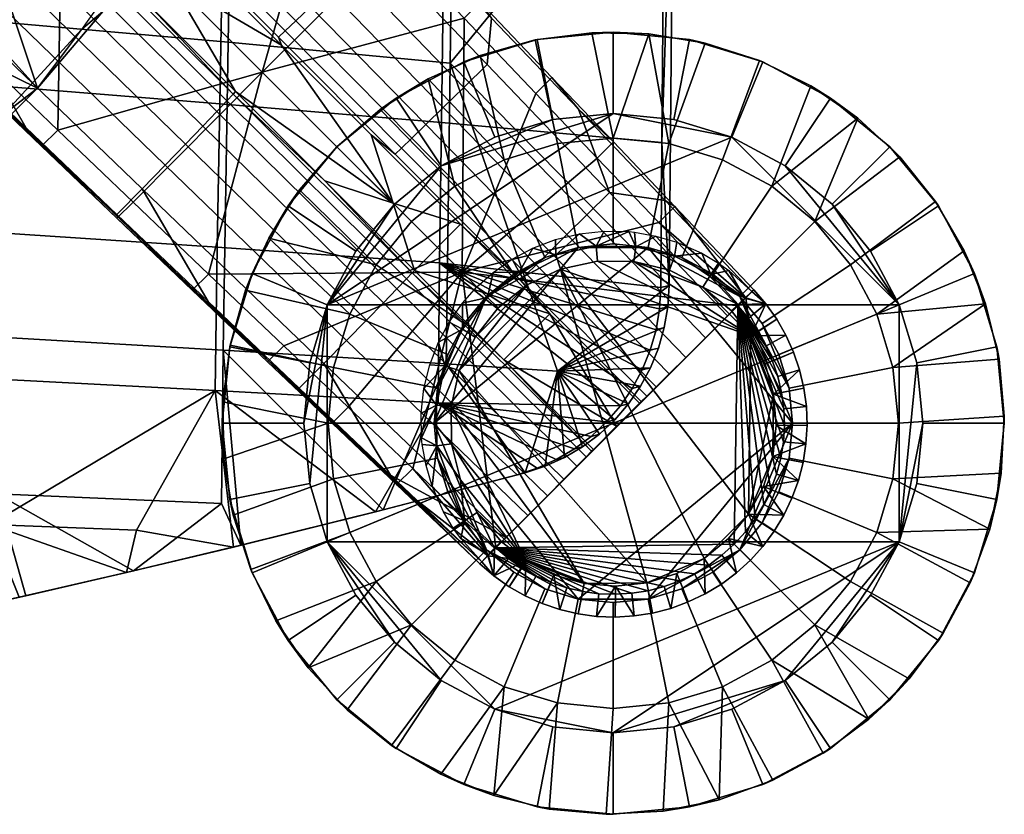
# Model space of a CAD drawing. Header units: millimetres. Extents: x -243 to 243, y -250 to 243.
# Tile 15 of 90: x 183 to 243, y -243 to -194. Entities that reach past the tile are written whole.
import ezdxf

# ---------------------------------------------------------------- set-up
doc = ezdxf.new("R2010")
doc.units = ezdxf.units.MM
doc.header["$MEASUREMENT"] = 0
for name, color, linetype in [('kryt', 7, 'Continuous'), ('nozky', 250, 'Continuous'), ('podnoz', 251, 'Continuous'), ('ram', 7, 'Continuous')]:
    doc.layers.add(name, color=color, linetype=linetype)

msp = doc.modelspace()

# ---------------------------------------------------------------- meshes
at = {"layer": 'kryt'}
mesh = msp.add_polyface(dxfattribs=at)
corners = [(141.391, -192.463, 441.089), (160.226, -198.651, 446.822), (150.018, -204.235, 445.734), (160.034, -165, 439.362), (150, -165, 436.677), (158.201, -163.105, 438.449), (148.312, -152.911, 433.727), (168.05, -165, 441.814), (175.981, -165, 444.536), (164.364, -154.734, 438.636), (179.084, -154.109, 443.754), (191.522, -165, 450.826), (183.812, -165, 447.536), (169.474, -191.575, 447.813), (163.688, -185, 444.665), (171.533, -185, 447.032), (156.866, -185, 442.816), (183.859, -198.635, 454.094), (151.098, -187.301, 441.928), (147.372, -184.649, 440.464), (149.221, -184.97, 440.954), (145.627, -183.993, 439.93), (150, -185, 441.14), (169.83, -210.622, 452.245), (164.585, -213.846, 451.564), (179.501, -202.999, 453.52), (174.813, -207.001, 452.9), (193.061, -152.015, 449.567), (202.588, -165, 456.193), (197.095, -165, 453.428), (203.699, -160.935, 456.239), (193.967, -185, 455.368), (187.865, -193.938, 454.614), (186.681, -185, 452.387), (179.303, -185, 449.643), (159.115, -216.668, 450.868), (153.457, -219.092, 450.166), (139.123, -208.314, 444.617), (202.471, -165, 461.778), (202.588, -165, 456.193), (203.699, -160.935, 456.239), (204.006, -159.295, 461.645), (141.715, -222.767, 448.773), (147.646, -221.121, 449.465), (147.559, -220.503, 458.536), (153.457, -219.092, 450.166), (179.501, -202.999, 453.52), (176.553, -205.013, 461.249), (174.813, -207.001, 452.9), (186.557, -195.037, 461.743), (183.859, -198.635, 454.094), (187.865, -193.938, 454.614), (181.781, -200.254, 461.549), (164.585, -213.846, 451.564), (164.946, -213.025, 460.289), (159.115, -216.668, 450.868), (169.83, -210.622, 452.245), (170.924, -209.277, 460.823), (156.451, -217.236, 459.447), (193.967, -185, 455.368), (193.689, -185, 461.916)]
mesh.append_faces([[corners[k] for k in face] for face in [(0, 1, 2, 2), (3, 4, 5, 5), (4, 6, 5, 5), (5, 7, 3, 3), (8, 7, 9, 9), (10, 11, 12, 12), (13, 14, 15, 15), (16, 14, 13, 13), (15, 17, 13, 13), (13, 1, 16, 16), (18, 19, 20, 20), (18, 21, 19, 19), (16, 1, 18, 18), (18, 20, 22, 22), (18, 1, 0, 0), (1, 23, 24, 2), (18, 0, 21, 21), (22, 16, 18, 18), (13, 25, 26, 1), (27, 28, 29, 29), (11, 27, 29, 29), (28, 27, 30, 30), (31, 32, 33, 33), (33, 32, 34, 34), (17, 34, 32, 32), (34, 17, 15, 15), (25, 13, 17, 17), (26, 23, 1, 1), (35, 2, 24, 24), (36, 2, 35, 35), (2, 36, 37, 37), (38, 39, 40, 40), (41, 38, 40, 40), (42, 43, 44, 44), (45, 44, 43, 43), (46, 47, 48, 48), (49, 50, 51, 51), (50, 52, 46, 46), (53, 54, 55, 55), (54, 53, 56, 56), (48, 57, 56, 56), (58, 45, 55, 55), (59, 60, 51, 51), (47, 46, 52, 52), (52, 50, 49, 49), (48, 47, 57, 57), (45, 58, 44, 44), (54, 58, 55, 55), (54, 56, 57, 57), (49, 51, 60, 60)]])
at = {"layer": 'nozky'}
mesh = msp.add_polyface(dxfattribs=at)
corners = [(215.496, 200.568), (214.521, 195.664, 4.5), (210.02, 197.03, 4.5), (211.932, 201.649), (205.869, 199.248, 4.5), (208.648, 203.405), (222.91, 200.568), (223.885, 195.664, 4.5), (219.203, 195.203, 4.5), (219.203, 200.203), (229.758, 203.405), (232.537, 199.248, 4.5), (228.387, 197.03, 4.5), (226.475, 201.649), (200.568, -222.91), (200.203, -219.203), (201.648, -211.932), (200.568, -215.496), (203.406, -208.647), (205.768, -205.768), (208.648, -203.405), (226.475, -201.649), (236.758, -211.932), (235, -208.647), (232.639, -205.768), (215.496, -200.568), (219.203, -200.203), (211.932, -201.649), (222.91, -200.568), (229.758, -203.405), (203.406, -208.647), (199.248, -205.869, 4.5), (202.232, -202.233, 4.5), (205.768, -205.768), (200.568, -215.496), (195.664, -214.521, 4.5), (197.029, -210.019, 4.5), (201.648, -211.932), (200.203, -219.203), (195.203, -219.203, 4.5), (236.758, -211.932), (241.375, -210.019, 4.5), (242.742, -214.521, 4.5), (237.838, -215.496), (232.639, -205.768), (236.174, -202.233, 4.5), (239.158, -205.869, 4.5), (235, -208.647), (243.203, -219.203, 4.5), (238.203, -219.203), (226.475, -201.649), (228.387, -197.03, 4.5), (232.537, -199.248, 4.5), (229.758, -203.405), (219.203, -200.203), (219.203, -195.203, 4.5), (223.885, -195.664, 4.5), (222.91, -200.568), (211.932, -201.649), (210.02, -197.03, 4.5), (214.521, -195.664, 4.5), (215.496, -200.568), (205.768, -205.768), (202.232, -202.233, 4.5), (205.869, -199.248, 4.5), (208.648, -203.405)]
mesh.append_faces([[corners[k] for k in face] for face in [(0, 1, 2, 3), (3, 2, 4, 5), (6, 7, 8, 9), (10, 11, 12, 13), (13, 12, 7, 6), (9, 8, 1, 0), (14, 15, 16, 16), (16, 15, 17, 17), (16, 18, 19, 19), (16, 19, 20, 20), (21, 22, 16, 16), (23, 22, 24, 24), (20, 25, 26, 26), (25, 20, 27, 27), (20, 26, 16, 16), (26, 21, 16, 16), (21, 26, 28, 28), (22, 21, 29, 29), (29, 24, 22, 22), (30, 31, 32, 33), (34, 35, 36, 37), (37, 36, 31, 30), (38, 39, 35, 34), (40, 41, 42, 43), (44, 45, 46, 47), (47, 46, 41, 40), (43, 42, 48, 49), (50, 51, 52, 53), (54, 55, 56, 57), (57, 56, 51, 50), (58, 59, 60, 61), (62, 63, 64, 65), (65, 64, 59, 58), (61, 60, 55, 54), (53, 52, 45, 44)]])
mesh = msp.add_polyface(dxfattribs=at)
corners = [(-200.203, -219.203), (-195.203, -219.203, 4.5), (-195.664, -223.885, 4.5), (-200.568, -222.91), (-200.568, -215.496), (-195.664, -214.521, 4.5), (208.648, -235.001), (201.648, -226.474), (211.932, -236.757), (205.768, -232.638), (219.203, -238.203), (215.496, -237.838), (222.91, -237.838), (229.758, -235.001), (226.475, -236.757), (236.758, -226.474), (200.568, -222.91), (201.648, -211.932), (203.406, -229.759), (236.758, -211.932), (235, -229.759), (232.639, -232.638), (237.838, -222.91), (238.203, -219.203), (237.838, -215.496), (200.568, -222.91), (195.664, -223.885, 4.5), (195.203, -219.203, 4.5), (200.203, -219.203), (203.406, -229.759), (199.248, -232.537, 4.5), (197.029, -228.387, 4.5), (201.648, -226.474), (208.648, -235.001), (205.869, -239.158, 4.5), (202.232, -236.174, 4.5), (205.768, -232.638), (215.496, -237.838), (214.521, -242.742, 4.5), (210.02, -241.376, 4.5), (211.932, -236.757), (222.91, -237.838), (223.885, -242.742, 4.5), (219.203, -243.203, 4.5), (219.203, -238.203), (229.758, -235.001), (232.537, -239.158, 4.5), (228.387, -241.376, 4.5), (226.475, -236.757), (232.639, -232.638), (236.174, -236.174, 4.5), (236.758, -226.474), (241.375, -228.387, 4.5), (239.158, -232.537, 4.5), (235, -229.759), (238.203, -219.203), (243.203, -219.203, 4.5), (242.742, -223.885, 4.5), (237.838, -222.91)]
mesh.append_faces([[corners[k] for k in face] for face in [(0, 1, 2, 3), (4, 5, 1, 0), (6, 7, 8, 8), (9, 7, 6, 6), (10, 11, 8, 8), (12, 13, 14, 14), (13, 12, 10, 10), (7, 15, 8, 8), (10, 8, 15, 15), (7, 16, 17, 17), (7, 9, 18, 18), (17, 19, 7, 7), (10, 15, 13, 13), (15, 20, 21, 21), (7, 19, 15, 15), (22, 15, 23, 23), (15, 19, 24, 24), (24, 23, 15, 15), (21, 13, 15, 15), (25, 26, 27, 28), (29, 30, 31, 32), (32, 31, 26, 25), (33, 34, 35, 36), (37, 38, 39, 40), (40, 39, 34, 33), (41, 42, 43, 44), (45, 46, 47, 48), (48, 47, 42, 41), (44, 43, 38, 37), (36, 35, 30, 29), (49, 50, 46, 45), (51, 52, 53, 54), (55, 56, 57, 58), (58, 57, 52, 51), (54, 53, 50, 49)]])
at = {"layer": 'podnoz'}
mesh = msp.add_polyface(dxfattribs=at)
corners = [(202.232, -202.233, 8.5), (199.941, -204.884, 8.5), (204.652, -209.481, 10.5), (206.828, -206.829, 10.5), (214.414, -195.686, 8.5), (211.041, -196.634, 8.5), (212.506, -203.035, 10.5), (215.789, -202.039, 10.5), (204.885, -199.943, 8.5), (209.48, -204.652, 10.5), (207.842, -198.063, 8.5), (214.994, -209.04, 12.5), (217.057, -208.414, 12.5), (202.232, -202.233, 4.5), (199.248, -205.869, 4.5), (199.941, -204.884, 8.5), (202.232, -202.233, 8.5), (198.062, -207.841, 8.5), (214.521, -195.664, 4.5), (210.02, -197.03, 4.5), (211.041, -196.634, 8.5), (214.414, -195.686, 8.5), (205.869, -199.248, 4.5), (207.842, -198.063, 8.5), (204.885, -199.943, 8.5), (201.715, -192.586, 35.274), (200.609, -193.653, 32.585), (193.25, -186.157, 33.523), (194.383, -185.073, 36.3), (203.012, -191.328, 37.755), (195.711, -183.795, 38.866), (204.469, -189.912, 39.982), (197.199, -182.356, 41.175), (206.203, -202.319, 26.05), (205.811, -202.687, 23.169), (198.656, -195.503, 23.846), (199.068, -195.122, 26.807), (206.832, -201.715, 28.901), (199.721, -194.503, 29.742), (207.695, -200.881, 31.659), (208.771, -199.832, 34.264), (210.039, -198.594, 36.661), (211.465, -197.197, 38.806), (213.871, -210.062, 25.213), (213.502, -210.415, 22.419), (214.473, -209.476, 27.974), (215.305, -208.661, 30.64), (216.352, -207.632, 33.152), (217.588, -206.413, 35.458), (218.98, -205.037, 37.515), (198.842, -196.014, 20.889), (204.334, -201.506, 20.431), (209.826, -206.998, 19.961), (206.398, -188.743, 41.859), (211.732, -194.337, 40.901), (217.062, -199.932, 39.929), (201.061, -183.151, 42.801), (195.719, -177.561, 43.728), (197.793, -179.491, 45.883), (202.209, -184.112, 45.113), (201.061, -183.151, 42.801), (195.719, -177.561, 43.728), (206.623, -188.734, 44.333), (211.033, -193.357, 43.543), (211.732, -194.337, 40.901), (206.398, -188.743, 41.859), (215.439, -197.982, 42.742), (217.062, -199.932, 39.929), (196.807, -180.486, 47.387), (201.223, -185.106, 46.617), (202.209, -184.112, 45.113), (197.793, -179.491, 45.883), (205.637, -189.727, 45.836), (210.047, -194.35, 45.046), (211.033, -193.357, 43.543), (206.623, -188.734, 44.333), (214.453, -198.974, 44.245), (215.439, -197.982, 42.742), (206.508, -210.352, 25.6), (195.486, -199.429, 26.769), (195.867, -199.017, 23.812), (206.867, -209.973, 22.766), (205.914, -210.967, 28.402), (194.867, -200.081, 29.7), (205.09, -211.814, 31.111), (194.02, -200.968, 32.538), (201.506, -204.334, 20.431), (196.014, -198.842, 20.889), (205.703, -205.703, 20.195), (206.998, -209.826, 19.961), (201.506, -204.334, 20.431), (204.334, -201.506, 20.431), (198.842, -196.014, 20.889), (192.004, -192.004, 21.33), (209.826, -206.998, 19.961), (196.014, -198.842, 20.889), (197.652, -197.651, 45.87), (209.928, -209.927, 43.694), (210.047, -194.35, 45.046), (194.35, -210.047, 45.046), (205.637, -189.727, 45.836), (201.223, -185.106, 46.617), (214.453, -198.974, 44.245), (218.223, -202.933, 43.552)]
mesh.append_faces([[corners[k] for k in face] for face in [(0, 1, 2, 3), (4, 5, 6, 7), (8, 9, 10, 10), (10, 6, 5, 5), (8, 0, 3, 9), (6, 11, 12, 7), (9, 6, 10, 10), (13, 14, 15, 16), (14, 17, 15, 15), (18, 19, 20, 21), (19, 22, 23, 20), (22, 13, 16, 24), (22, 24, 23, 23), (25, 26, 27, 28), (29, 25, 28, 30), (31, 29, 30, 32), (33, 34, 35, 36), (37, 33, 36, 38), (39, 37, 38, 26), (40, 39, 26, 25), (41, 40, 25, 29), (42, 41, 29, 31), (43, 44, 34, 33), (45, 43, 33, 37), (46, 45, 37, 39), (47, 46, 39, 40), (48, 47, 40, 41), (49, 48, 41, 42), (50, 35, 34, 51), (44, 52, 51, 34), (31, 53, 54, 42), (42, 54, 55, 49), (32, 56, 53, 31), (56, 32, 57, 57), (58, 59, 60, 61), (62, 63, 64, 65), (63, 66, 67, 64), (59, 62, 65, 60), (68, 69, 70, 71), (72, 73, 74, 75), (73, 76, 77, 74), (69, 72, 75, 70), (78, 79, 80, 81), (82, 83, 79, 78), (84, 85, 83, 82), (80, 86, 81, 81), (80, 87, 86, 86), (88, 89, 90, 90), (91, 88, 92, 92), (93, 92, 88, 88), (88, 91, 94, 94), (88, 90, 95, 95), (96, 97, 98, 98), (99, 97, 96, 96), (96, 100, 101, 101), (97, 102, 98, 98), (102, 97, 103, 103), (96, 98, 100, 100)]])
mesh = msp.add_polyface(dxfattribs=at)
corners = [(195.664, -214.521, 4.5), (195.203, -219.203, 4.5), (195.238, -217.889, 8.5), (195.686, -214.413, 8.5), (195.664, -223.885, 4.5), (195.877, -224.848, 8.5), (195.303, -221.392, 8.5), (197.029, -210.019, 4.5), (196.633, -211.04, 8.5), (197.029, -228.387, 4.5), (196.947, -228.185, 8.5), (199.068, -195.122, 26.807), (198.656, -195.503, 23.846), (191.227, -188.049, 24.526), (191.66, -187.657, 27.572), (199.721, -194.503, 29.742), (192.336, -187.024, 30.593), (200.609, -193.653, 32.585), (193.25, -186.157, 33.523), (193.35, -190.521, 21.335), (198.842, -196.014, 20.889), (179.133, -194.093, 41.677), (167.996, -183.343, 43.372), (169.479, -181.794, 40.909), (180.582, -192.591, 39.332), (195.486, -199.429, 26.769), (184.471, -188.495, 27.892), (184.867, -188.055, 24.81), (195.867, -199.017, 23.812), (194.867, -200.081, 29.7), (183.832, -189.181, 30.949), (194.02, -200.968, 32.538), (182.961, -190.105, 33.917), (192.953, -202.072, 35.224), (181.867, -191.25, 36.73), (191.695, -203.368, 37.7), (190.281, -204.823, 39.923), (201.438, -215.533, 38.111), (202.824, -214.125, 36.013), (185.027, -187.857, 21.767), (190.521, -193.35, 21.335), (196.014, -198.842, 20.889), (188.742, -206.399, 41.859), (183.15, -201.061, 42.801), (199.932, -217.061, 39.929), (194.336, -211.732, 40.901), (171.973, -190.371, 44.641), (166.387, -185.019, 45.538), (177.561, -195.718, 43.728), (174.844, -193.347, 46.647), (170.199, -188.898, 47.401), (179.551, -197.736, 44.637), (184.111, -202.21, 45.113), (179.492, -197.793, 45.883), (193.357, -211.033, 43.543), (188.734, -206.623, 44.333), (198.043, -215.38, 41.495), (188.742, -206.399, 41.859), (194.336, -211.732, 40.901), (160.965, -179.93, 47.632), (166.387, -185.019, 45.538), (171.973, -190.371, 44.641), (177.561, -195.718, 43.728), (183.15, -201.061, 42.801), (199.932, -217.061, 39.929), (171.197, -187.912, 48.906), (170.199, -188.898, 47.401), (174.844, -193.347, 46.647), (175.842, -192.361, 48.152), (180.486, -196.807, 47.387), (179.492, -197.793, 45.883), (184.111, -202.21, 45.113), (185.105, -201.223, 46.617), (189.727, -205.637, 45.836), (188.734, -206.623, 44.333), (193.357, -211.033, 43.543), (194.35, -210.047, 45.046), (197.98, -215.439, 42.742), (198.973, -214.454, 44.245), (185.027, -187.857, 21.767), (192.004, -192.004, 21.33), (190.521, -193.35, 21.335), (205.703, -205.703, 20.195), (196.014, -198.842, 20.889), (193.35, -190.521, 21.335), (198.842, -196.014, 20.889), (187.855, -185.028, 21.767), (175.842, -192.361, 48.152), (180.486, -196.807, 47.387), (185.369, -185.369, 47.97), (185.105, -201.223, 46.617), (189.727, -205.637, 45.836), (194.35, -210.047, 45.046), (197.652, -197.651, 45.87), (171.197, -187.912, 48.906), (201.223, -185.106, 46.617)]
mesh.append_faces([[corners[k] for k in face] for face in [(0, 1, 2, 3), (1, 4, 5, 6), (7, 0, 3, 8), (4, 9, 10, 5), (1, 6, 2, 2), (11, 12, 13, 14), (15, 11, 14, 16), (17, 15, 16, 18), (19, 13, 12, 20), (21, 22, 23, 24), (25, 26, 27, 28), (29, 30, 26, 25), (31, 32, 30, 29), (33, 34, 32, 31), (35, 24, 34, 33), (36, 21, 24, 35), (37, 36, 35, 38), (27, 39, 40, 40), (28, 40, 41, 41), (28, 27, 40, 40), (21, 36, 42, 43), (36, 37, 44, 45), (22, 21, 46, 47), (21, 48, 46, 46), (36, 45, 42, 42), (43, 48, 21, 21), (49, 50, 51, 51), (52, 53, 51, 51), (53, 49, 51, 51), (54, 55, 56, 56), (55, 52, 51, 51), (51, 56, 55, 55), (51, 57, 58, 56), (59, 51, 50, 50), (59, 60, 61, 51), (51, 62, 63, 63), (62, 51, 61, 61), (64, 56, 58, 58), (57, 51, 63, 63), (65, 66, 67, 68), (69, 70, 71, 72), (68, 67, 70, 69), (73, 74, 75, 76), (76, 75, 77, 78), (72, 71, 74, 73), (79, 80, 81, 81), (82, 83, 80, 80), (80, 83, 81, 81), (80, 84, 85, 85), (84, 80, 86, 86), (87, 88, 89, 89), (88, 90, 89, 89), (91, 92, 93, 93), (93, 90, 91, 91), (94, 87, 89, 89), (90, 93, 89, 89), (95, 89, 93, 93)]])
mesh = msp.add_polyface(dxfattribs=at)
corners = [(208.203, -219.203, 12.5), (221.35, -208.414, 12.5), (217.057, -208.414, 12.5), (219.203, -208.203, 12.5), (226.98, -211.425, 12.5), (223.412, -209.04, 12.5), (225.314, -210.057, 12.5), (230.203, -219.203, 12.5), (221.393, -195.303, 8.5), (222.617, -202.039, 10.5), (224.848, -195.876, 8.5), (217.889, -195.239, 8.5), (219.203, -201.703, 10.5), (214.414, -195.686, 8.5), (215.789, -202.039, 10.5), (228.184, -196.947, 8.5), (225.9, -203.035, 10.5), (221.35, -208.414, 12.5), (223.412, -209.04, 12.5), (219.203, -208.203, 12.5), (217.057, -208.414, 12.5), (223.885, -195.664, 4.5), (219.203, -195.203, 4.5), (221.393, -195.303, 8.5), (224.848, -195.876, 8.5), (214.521, -195.664, 4.5), (214.414, -195.686, 8.5), (217.889, -195.239, 8.5), (221.262, -217.538, 24.385), (220.922, -217.872, 21.673), (213.502, -210.415, 22.419), (213.871, -210.062, 25.213), (221.836, -216.97, 27.058), (214.473, -209.476, 27.974), (222.639, -216.174, 29.634), (215.305, -208.661, 30.64), (223.654, -215.164, 32.055), (216.352, -207.632, 33.152), (224.859, -213.965, 34.271), (217.588, -206.413, 35.458), (226.221, -212.608, 36.242), (218.98, -205.037, 37.515), (220.807, -217.979, 18.982), (215.316, -212.489, 19.478), (222.387, -205.53, 38.941), (227.705, -211.13, 37.939), (217.062, -199.932, 39.929), (217.062, -199.932, 39.929), (215.439, -197.982, 42.742), (219.209, -201.941, 42.049), (222.975, -205.9, 41.348), (227.83, -211.011, 40.433), (227.705, -211.13, 37.939), (222.387, -205.53, 38.941), (218.223, -202.933, 43.552), (221.99, -206.893, 42.851), (222.975, -205.9, 41.348), (219.209, -201.941, 42.049), (214.453, -198.974, 44.245), (215.439, -197.982, 42.742), (227.336, -211.506, 41.185), (227.83, -211.011, 40.433), (218.234, -209.25, 13), (220.469, -209.284, 13), (227.643, -213.838, 13), (215.971, -209.74, 13), (224.693, -210.845, 13), (222.648, -209.816, 13), (218.234, -209.25, 13), (215.971, -209.74, 13), (215.674, -208.873, 26.254), (218.146, -208.338, 26.254), (217.121, -207.574, 39.234), (220.586, -208.375, 26.254), (220.469, -209.284, 13), (222.648, -209.816, 13), (222.965, -208.955, 26.254), (226.871, -211.921, 21.313), (226.453, -212.317, 13), (224.693, -210.845, 13), (225.197, -210.079, 26.254), (221.822, -207.715, 38.793), (224.639, -208.777, 38.438), (220.166, -207.447, 38.969), (218.641, -207.411, 39.111), (215.664, -207.925, 39.334), (225.654, -209.384, 38.289), (220.512, -207.483, 38.934), (223.098, -208.093, 38.642), (221.99, -206.893, 42.851), (209.928, -209.927, 43.694), (226.844, -212.001, 41.936), (218.223, -202.933, 43.552), (212, -226.844, 41.936)]
mesh.append_faces([[corners[k] for k in face] for face in [(0, 1, 2, 2), (3, 2, 1, 1), (4, 5, 1, 1), (5, 4, 6, 6), (0, 7, 1, 1), (7, 4, 1, 1), (8, 9, 10, 10), (11, 12, 8, 8), (11, 13, 14, 12), (15, 10, 9, 16), (9, 17, 18, 16), (8, 12, 9, 9), (12, 19, 17, 9), (14, 20, 19, 12), (21, 22, 23, 24), (22, 25, 26, 27), (22, 27, 23, 23), (28, 29, 30, 31), (32, 28, 31, 33), (34, 32, 33, 35), (36, 34, 35, 37), (38, 36, 37, 39), (40, 38, 39, 41), (29, 42, 43, 30), (41, 44, 45, 40), (41, 46, 44, 44), (47, 48, 49, 49), (50, 51, 52, 53), (53, 47, 49, 50), (54, 55, 56, 57), (58, 54, 57, 59), (60, 56, 55, 55), (60, 61, 56, 56), (62, 63, 64, 64), (64, 65, 62, 62), (66, 63, 67, 67), (64, 63, 66, 66), (68, 69, 70, 71), (72, 71, 70, 70), (71, 73, 74, 68), (75, 74, 73, 76), (77, 78, 79, 79), (79, 75, 76, 80), (81, 76, 73, 73), (82, 80, 76, 76), (83, 73, 71, 71), (83, 71, 84, 84), (72, 84, 71, 71), (85, 72, 70, 70), (86, 80, 82, 82), (87, 81, 73, 73), (81, 88, 76, 76), (76, 88, 82, 82), (73, 83, 87, 87), (89, 90, 91, 91), (90, 89, 92, 92), (90, 93, 91, 91)]])
mesh = msp.add_polyface(dxfattribs=at)
corners = [(229.992, -217.057, 12.5), (229.365, -214.994, 12.5), (228.35, -213.092, 12.5), (226.98, -211.425, 12.5), (230.203, -219.203, 12.5), (236.367, -215.789, 10.5), (242.879, -215.276, 8.5), (242.055, -211.87, 8.5), (235.371, -212.506, 10.5), (240.744, -208.621, 8.5), (238.973, -205.597, 8.5), (233.754, -209.481, 10.5), (234.215, -200.478, 8.5), (231.578, -206.829, 10.5), (236.781, -202.864, 8.5), (231.33, -198.492, 8.5), (228.184, -196.947, 8.5), (225.9, -203.035, 10.5), (228.926, -204.652, 10.5), (226.98, -211.425, 12.5), (228.35, -213.092, 12.5), (229.365, -214.994, 12.5), (229.992, -217.057, 12.5), (225.314, -210.057, 12.5), (223.412, -209.04, 12.5), (242.742, -214.521, 4.5), (241.375, -210.019, 4.5), (242.055, -211.87, 8.5), (242.879, -215.276, 8.5), (239.158, -205.869, 4.5), (238.973, -205.597, 8.5), (240.744, -208.621, 8.5), (236.174, -202.233, 4.5), (232.537, -199.248, 4.5), (234.215, -200.478, 8.5), (236.781, -202.864, 8.5), (228.387, -197.03, 4.5), (228.184, -196.947, 8.5), (231.33, -198.492, 8.5), (223.885, -195.664, 4.5), (224.848, -195.876, 8.5), (221.99, -206.893, 42.851), (226.844, -212.001, 41.936), (227.336, -211.506, 41.185), (230.273, -214.844, 39.949), (228.984, -215.386, 41.427), (229.307, -216.342, 41.309), (230.641, -215.929, 39.837), (230.902, -217.044, 39.731), (229.533, -217.325, 41.198), (229.803, -213.801, 40.065), (229.234, -212.809, 40.185), (228.076, -213.59, 41.676), (228.574, -214.466, 41.549), (228.574, -211.876, 40.308), (227.83, -211.011, 40.433), (227.498, -212.766, 41.805), (229.041, -217.414, 13), (228.516, -215.559, 13), (230.273, -214.844, 39.949), (230.641, -215.929, 39.837), (227.643, -213.838, 13), (229.803, -213.801, 40.065), (226.453, -212.317, 13), (226.871, -211.921, 21.313), (227.287, -211.525, 29.626), (228.574, -211.876, 40.308), (227.705, -211.13, 37.939), (230.902, -217.044, 39.731), (229.234, -212.809, 40.185), (227.83, -211.011, 40.433), (229.041, -217.414, 13), (227.643, -213.838, 13), (228.516, -215.559, 13), (224.693, -210.845, 13), (226.453, -212.317, 13), (225.197, -210.079, 26.254), (224.693, -210.845, 13), (226.285, -209.839, 38.189), (225.654, -209.384, 38.289), (226.844, -212.001, 41.936), (228.574, -214.466, 41.549), (227.498, -212.766, 41.805), (228.076, -213.59, 41.676), (229.307, -216.342, 41.309), (228.984, -215.386, 41.427), (229.533, -217.325, 41.198), (229.641, -220.346, 40.911), (229.703, -219.337, 40.998), (229.666, -218.326, 41.094)]
mesh.append_faces([[corners[k] for k in face] for face in [(0, 1, 2, 2), (0, 3, 4, 4), (3, 0, 2, 2), (5, 6, 7, 7), (8, 5, 7, 7), (9, 8, 7, 7), (9, 10, 11, 8), (12, 13, 14, 14), (15, 16, 17, 18), (15, 18, 12, 12), (10, 14, 13, 11), (13, 19, 20, 11), (12, 18, 13, 13), (11, 20, 21, 8), (22, 5, 8, 21), (18, 23, 19, 13), (23, 18, 17, 24), (25, 26, 27, 28), (26, 29, 30, 31), (32, 33, 34, 35), (33, 36, 37, 38), (29, 32, 35, 30), (36, 39, 40, 37), (26, 31, 27, 27), (38, 34, 33, 33), (41, 42, 43, 43), (44, 45, 46, 47), (48, 47, 46, 49), (50, 51, 52, 53), (43, 54, 55, 55), (51, 54, 56, 52), (50, 53, 45, 44), (54, 43, 56, 56), (43, 42, 56, 56), (57, 58, 59, 60), (58, 61, 62, 59), (61, 63, 64, 64), (65, 66, 64, 64), (66, 61, 64, 64), (67, 66, 65, 65), (57, 60, 68, 68), (61, 69, 62, 62), (67, 70, 66, 66), (66, 69, 61, 61), (71, 72, 73, 73), (74, 75, 72, 72), (65, 64, 76, 76), (77, 76, 64, 64), (78, 76, 79, 79), (78, 67, 65, 65), (65, 76, 78, 78), (80, 81, 82, 82), (82, 81, 83, 83), (84, 85, 80, 80), (80, 86, 84, 84), (87, 88, 80, 80), (86, 80, 89, 89), (80, 85, 81, 81)]])
mesh = msp.add_polyface(dxfattribs=at)
corners = [(208.414, -217.057, 12.5), (211.426, -211.425, 12.5), (210.057, -213.092, 12.5), (209.041, -214.994, 12.5), (208.203, -219.203, 12.5), (217.057, -208.414, 12.5), (214.994, -209.04, 12.5), (213.092, -210.057, 12.5), (204.652, -209.481, 10.5), (199.941, -204.884, 8.5), (198.062, -207.841, 8.5), (196.633, -211.04, 8.5), (195.686, -214.413, 8.5), (202.039, -215.789, 10.5), (203.035, -212.506, 10.5), (195.238, -217.889, 8.5), (201.703, -219.203, 10.5), (210.057, -213.092, 12.5), (211.426, -211.425, 12.5), (206.828, -206.829, 10.5), (209.041, -214.994, 12.5), (208.414, -217.057, 12.5), (213.092, -210.057, 12.5), (209.48, -204.652, 10.5), (214.994, -209.04, 12.5), (212.506, -203.035, 10.5), (196.633, -211.04, 8.5), (198.062, -207.841, 8.5), (197.029, -210.019, 4.5), (199.248, -205.869, 4.5), (213.502, -210.415, 22.419), (215.316, -212.489, 19.478), (209.826, -206.998, 19.961), (204.051, -212.875, 33.665), (192.953, -202.072, 35.224), (194.02, -200.968, 32.538), (205.09, -211.814, 31.111), (202.824, -214.125, 36.013), (191.695, -203.368, 37.7), (217.537, -221.262, 24.385), (206.508, -210.352, 25.6), (206.867, -209.973, 22.766), (217.871, -220.921, 21.673), (216.969, -221.837, 27.058), (205.914, -210.967, 28.402), (216.174, -222.639, 29.634), (201.506, -204.334, 20.431), (206.998, -209.826, 19.961), (212.488, -215.317, 19.478), (201.941, -219.208, 42.049), (197.98, -215.439, 42.742), (198.043, -215.38, 41.495), (193.357, -211.033, 43.543), (198.973, -214.454, 44.245), (197.98, -215.439, 42.742), (201.941, -219.208, 42.049), (202.934, -218.223, 43.552), (206.998, -209.826, 19.961), (215.316, -212.489, 19.478), (212.488, -215.317, 19.478), (219.393, -219.393, 18.983), (212.488, -215.317, 19.478), (209.826, -206.998, 19.961), (205.703, -205.703, 20.195), (209.74, -215.97, 13), (210.717, -213.914, 13), (213.914, -210.716, 13), (212.133, -212.132, 13), (215.971, -209.74, 13), (209.939, -213.429, 26.254), (211.484, -211.484, 26.254), (212.133, -212.132, 13), (210.717, -213.914, 13), (209.74, -215.97, 13), (208.873, -215.674, 26.254), (209.941, -211.84, 39.498), (208.471, -214.234, 39.414), (207.584, -217.069, 39.238), (207.938, -215.624, 39.337), (209.135, -212.993, 39.466), (210.832, -210.84, 39.508), (215.971, -209.74, 13), (213.914, -210.716, 13), (213.43, -209.939, 26.254), (215.674, -208.873, 26.254), (211.832, -209.947, 39.498), (214.262, -208.459, 39.413), (213.002, -209.129, 39.466), (215.664, -207.925, 39.334), (202.934, -218.223, 43.552), (209.928, -209.927, 43.694), (198.973, -214.454, 44.245), (206.893, -221.99, 42.851), (194.35, -210.047, 45.046)]
mesh.append_faces([[corners[k] for k in face] for face in [(0, 1, 2, 2), (2, 3, 0, 0), (0, 4, 1, 1), (4, 5, 1, 1), (5, 6, 1, 1), (7, 1, 6, 6), (8, 9, 10, 10), (11, 12, 13, 14), (12, 15, 16, 13), (14, 10, 11, 11), (8, 17, 18, 19), (14, 8, 10, 10), (14, 20, 17, 8), (13, 21, 20, 14), (19, 18, 22, 23), (23, 22, 24, 25), (26, 27, 28, 28), (27, 29, 28, 28), (30, 31, 32, 32), (33, 34, 35, 36), (37, 38, 34, 33), (39, 40, 41, 42), (43, 44, 40, 39), (45, 36, 44, 43), (41, 46, 47, 47), (41, 47, 48, 48), (41, 48, 42, 42), (49, 50, 51, 51), (50, 52, 51, 51), (53, 54, 55, 56), (57, 58, 59, 59), (58, 60, 61, 61), (62, 57, 63, 63), (62, 58, 57, 57), (64, 65, 66, 66), (65, 67, 66, 66), (64, 66, 68, 68), (69, 70, 71, 72), (72, 73, 74, 69), (70, 69, 75, 75), (69, 74, 76, 76), (74, 77, 78, 78), (79, 69, 76, 76), (69, 79, 75, 75), (76, 74, 78, 78), (80, 70, 75, 75), (81, 82, 83, 84), (85, 83, 70, 70), (82, 71, 70, 83), (86, 84, 83, 83), (86, 83, 87, 87), (84, 86, 88, 88), (85, 87, 83, 83), (80, 85, 70, 70), (89, 90, 91, 91), (89, 92, 90, 90), (93, 91, 90, 90)]])
mesh = msp.add_polyface(dxfattribs=at)
corners = [(211.426, -226.981, 12.5), (208.414, -221.349, 12.5), (210.057, -225.314, 12.5), (209.041, -223.413, 12.5), (208.203, -219.203, 12.5), (217.057, -229.992, 12.5), (230.203, -219.203, 12.5), (202.039, -222.617, 10.5), (201.703, -219.203, 10.5), (195.303, -221.392, 8.5), (195.877, -224.848, 8.5), (208.203, -219.203, 12.5), (208.414, -217.057, 12.5), (202.039, -215.789, 10.5), (195.238, -217.889, 8.5), (196.947, -228.185, 8.5), (203.035, -225.9, 10.5), (208.414, -221.349, 12.5), (209.041, -223.413, 12.5), (204.652, -228.926, 10.5), (210.057, -225.314, 12.5), (215.164, -223.655, 32.055), (204.051, -212.875, 33.665), (205.09, -211.814, 31.111), (216.174, -222.639, 29.634), (213.965, -224.859, 34.271), (202.824, -214.125, 36.013), (212.609, -226.221, 36.242), (201.438, -215.533, 38.111), (217.979, -220.807, 18.982), (217.871, -220.921, 21.673), (212.488, -215.317, 19.478), (205.529, -222.386, 38.941), (199.932, -217.061, 39.929), (211.129, -227.704, 37.939), (205.9, -222.974, 41.348), (201.941, -219.208, 42.049), (205.961, -222.914, 40.101), (211.012, -227.83, 40.433), (198.043, -215.38, 41.495), (205.986, -222.888, 39.565), (211.129, -227.704, 37.939), (199.932, -217.061, 39.929), (205.529, -222.386, 38.941), (202.934, -218.223, 43.552), (201.941, -219.208, 42.049), (205.9, -222.974, 41.348), (206.893, -221.99, 42.851), (211.506, -227.337, 41.185), (212, -226.844, 41.936), (212.488, -215.317, 19.478), (219.393, -219.393, 18.983), (217.979, -220.807, 18.982), (217.414, -229.042, 13), (213.84, -227.642, 13), (209.254, -218.193, 13), (209.74, -215.97, 13), (221.254, -228.991, 13), (215.971, -209.74, 13), (210.842, -224.688, 13), (209.826, -222.679, 13), (209.283, -220.469, 13), (211.922, -226.871, 21.313), (210.842, -224.688, 13), (212.316, -226.454, 13), (210.076, -225.191, 26.254), (209.826, -222.679, 13), (209.283, -220.469, 13), (208.375, -220.585, 26.254), (209.74, -215.97, 13), (209.254, -218.193, 13), (208.344, -218.101, 26.254), (208.873, -215.674, 26.254), (208.08, -223.06, 38.647), (207.584, -217.069, 39.238), (207.441, -220.11, 38.974), (208.777, -224.639, 38.438), (209.379, -225.647, 38.29), (209.84, -226.286, 38.189), (207.711, -221.803, 38.795), (207.482, -220.513, 38.934), (207.414, -218.586, 39.116), (206.893, -221.99, 42.851), (212, -226.844, 41.936), (209.928, -209.927, 43.694)]
mesh.append_faces([[corners[k] for k in face] for face in [(0, 1, 2, 2), (1, 3, 2, 2), (4, 1, 0, 0), (5, 6, 4, 4), (0, 5, 4, 4), (7, 8, 9, 10), (8, 11, 12, 13), (8, 14, 9, 9), (10, 15, 16, 7), (11, 8, 7, 17), (16, 18, 17, 7), (19, 20, 18, 16), (21, 22, 23, 24), (25, 26, 22, 21), (27, 28, 26, 25), (29, 30, 31, 31), (27, 32, 28, 28), (28, 32, 33, 33), (27, 34, 32, 32), (35, 36, 37, 37), (38, 35, 37, 37), (39, 40, 37, 37), (41, 37, 40, 40), (37, 36, 39, 39), (39, 42, 40, 40), (40, 42, 43, 43), (40, 43, 41, 41), (41, 38, 37, 37), (44, 45, 46, 47), (47, 48, 49, 49), (48, 47, 46, 46), (50, 51, 52, 52), (53, 54, 55, 55), (56, 57, 53, 53), (56, 58, 57, 57), (54, 59, 60, 60), (61, 54, 60, 60), (61, 55, 54, 54), (53, 55, 56, 56), (62, 63, 64, 64), (65, 66, 63, 63), (67, 66, 68, 68), (63, 62, 65, 65), (68, 66, 65, 65), (69, 70, 71, 72), (68, 65, 73, 73), (70, 67, 68, 71), (72, 71, 74, 74), (71, 68, 75, 75), (76, 65, 77, 77), (78, 77, 65, 65), (68, 73, 79, 79), (68, 79, 80, 80), (65, 76, 73, 73), (71, 81, 74, 74), (81, 71, 75, 75), (75, 68, 80, 80), (82, 83, 84, 84)]])
mesh = msp.add_polyface(dxfattribs=at)
corners = [(228.35, -225.314, 12.5), (229.365, -223.413, 12.5), (229.992, -221.349, 12.5), (226.98, -226.981, 12.5), (230.203, -219.203, 12.5), (221.35, -229.992, 12.5), (236.367, -222.617, 10.5), (242.309, -225.697, 8.5), (243.008, -222.263, 8.5), (243.199, -218.765, 8.5), (236.703, -219.203, 10.5), (235.371, -225.9, 10.5), (241.117, -228.991, 8.5), (229.365, -223.413, 12.5), (228.35, -225.314, 12.5), (233.754, -228.926, 10.5), (229.992, -221.349, 12.5), (236.367, -215.789, 10.5), (229.992, -217.057, 12.5), (230.203, -219.203, 12.5), (242.879, -215.276, 8.5), (242.742, -223.885, 4.5), (243.203, -219.203, 4.5), (243.199, -218.765, 8.5), (243.008, -222.263, 8.5), (242.742, -214.521, 4.5), (242.879, -215.276, 8.5), (241.375, -228.387, 4.5), (242.309, -225.697, 8.5), (241.117, -228.991, 8.5), (228.391, -226.761, 39.181), (229.078, -225.836, 39.199), (227.916, -225.062, 40.638), (227.311, -225.876, 40.619), (229.676, -224.849, 39.229), (230.172, -223.809, 39.27), (228.881, -223.279, 40.713), (228.441, -224.194, 40.669), (230.566, -222.726, 39.323), (230.854, -221.612, 39.386), (229.482, -221.346, 40.834), (229.229, -222.327, 40.768), (231.1, -219.328, 39.542), (229.703, -219.337, 40.998), (229.641, -220.346, 40.911), (231.031, -220.476, 39.459), (231.057, -218.181, 39.633), (230.902, -217.044, 39.731), (229.533, -217.325, 41.198), (229.666, -218.326, 41.094), (226.629, -226.628, 40.612), (227.615, -227.616, 39.175), (229.676, -224.849, 39.229), (229.078, -225.836, 39.199), (227.5, -224.786, 13), (228.418, -223.091, 13), (228.992, -221.251, 13), (229.203, -219.335, 13), (231.031, -220.476, 39.459), (228.391, -226.761, 39.181), (230.566, -222.726, 39.323), (226.275, -226.274, 13), (229.041, -217.414, 13), (231.057, -218.181, 39.633), (231.1, -219.328, 39.542), (230.172, -223.809, 39.27), (230.854, -221.612, 39.386), (230.902, -217.044, 39.731), (219.393, -219.393, 18.983), (215.316, -212.489, 19.478), (220.807, -217.979, 18.982), (221.254, -228.991, 13), (215.971, -209.74, 13), (224.787, -227.498, 13), (227.5, -224.786, 13), (228.418, -223.091, 13), (228.992, -221.251, 13), (229.041, -217.414, 13), (229.203, -219.335, 13), (227.643, -213.838, 13), (226.275, -226.274, 13), (212, -226.844, 41.936), (226.629, -226.628, 40.612), (226.844, -212.001, 41.936), (227.311, -225.876, 40.619), (229.229, -222.327, 40.768), (229.482, -221.346, 40.834), (228.881, -223.279, 40.713), (227.916, -225.062, 40.638), (228.441, -224.194, 40.669), (229.666, -218.326, 41.094), (229.703, -219.337, 40.998), (229.641, -220.346, 40.911)]
mesh.append_faces([[corners[k] for k in face] for face in [(0, 1, 2, 2), (2, 3, 0, 0), (4, 3, 2, 2), (4, 5, 3, 3), (6, 7, 8, 8), (8, 9, 10, 6), (11, 12, 7, 7), (11, 13, 14, 15), (6, 11, 7, 7), (6, 16, 13, 11), (17, 18, 19, 10), (17, 10, 9, 20), (10, 19, 16, 6), (21, 22, 23, 24), (22, 25, 26, 23), (27, 21, 28, 29), (24, 28, 21, 21), (30, 31, 32, 33), (34, 35, 36, 37), (31, 34, 37, 32), (38, 39, 40, 41), (42, 43, 44, 45), (45, 44, 40, 39), (35, 38, 41, 36), (46, 47, 48, 49), (46, 49, 43, 42), (30, 33, 50, 51), (52, 53, 54, 54), (55, 52, 54, 54), (56, 57, 58, 58), (54, 53, 59, 59), (60, 55, 56, 56), (54, 59, 61, 61), (57, 62, 63, 64), (55, 65, 52, 52), (55, 60, 65, 65), (56, 58, 66, 66), (64, 58, 57, 57), (66, 60, 56, 56), (67, 63, 62, 62), (68, 69, 70, 70), (71, 72, 73, 73), (72, 74, 73, 73), (75, 74, 76, 76), (77, 78, 76, 76), (74, 79, 77, 77), (76, 74, 77, 77), (72, 79, 74, 74), (80, 73, 74, 74), (81, 82, 83, 83), (82, 84, 83, 83), (85, 86, 83, 83), (87, 85, 83, 83), (88, 89, 83, 83), (87, 83, 89, 89), (83, 84, 88, 88), (90, 83, 91, 91), (83, 86, 92, 92)]])
mesh = msp.add_polyface(dxfattribs=at)
corners = [(221.35, -229.992, 12.5), (217.057, -229.992, 12.5), (219.203, -230.203, 12.5), (230.203, -219.203, 12.5), (226.98, -226.981, 12.5), (223.412, -229.366, 12.5), (225.314, -228.349, 12.5), (225.697, -242.308, 8.5), (222.617, -236.367, 10.5), (222.264, -243.007, 8.5), (228.992, -241.116, 8.5), (232.078, -239.458, 8.5), (228.926, -233.754, 10.5), (225.9, -235.371, 10.5), (218.766, -243.199, 8.5), (219.203, -236.703, 10.5), (234.891, -237.367, 8.5), (223.412, -229.366, 12.5), (221.35, -229.992, 12.5), (225.314, -228.349, 12.5), (231.578, -231.578, 10.5), (226.98, -226.981, 12.5), (219.203, -230.203, 12.5), (237.367, -234.89, 8.5), (239.457, -232.078, 8.5), (233.754, -228.926, 10.5), (241.117, -228.991, 8.5), (235.371, -225.9, 10.5), (228.35, -225.314, 12.5), (219.203, -243.203, 4.5), (223.885, -242.742, 4.5), (222.264, -243.007, 8.5), (218.766, -243.199, 8.5), (228.387, -241.376, 4.5), (228.992, -241.116, 8.5), (225.697, -242.308, 8.5), (232.537, -239.158, 4.5), (232.078, -239.458, 8.5), (234.891, -237.367, 8.5), (236.174, -236.174, 4.5), (239.158, -232.537, 4.5), (239.457, -232.078, 8.5), (237.367, -234.89, 8.5), (241.375, -228.387, 4.5), (241.117, -228.991, 8.5), (219.328, -231.1, 39.542), (220.477, -231.032, 39.459), (220.346, -229.641, 40.911), (219.336, -229.703, 40.998), (221.613, -230.853, 39.386), (222.727, -230.566, 39.323), (222.326, -229.228, 40.768), (221.346, -229.482, 40.834), (223.809, -230.172, 39.27), (224.85, -229.675, 39.229), (224.193, -228.442, 40.669), (223.279, -228.88, 40.713), (225.836, -229.079, 39.199), (226.762, -228.391, 39.181), (225.875, -227.31, 40.619), (225.062, -227.916, 40.638), (226.629, -226.628, 40.612), (227.615, -227.616, 39.175), (218.182, -231.056, 39.633), (218.326, -229.667, 41.094), (219.336, -229.203, 13), (221.254, -228.991, 13), (221.613, -230.853, 39.386), (220.477, -231.032, 39.459), (223.094, -228.416, 13), (224.787, -227.498, 13), (224.85, -229.675, 39.229), (223.809, -230.172, 39.27), (222.727, -230.566, 39.323), (217.414, -229.042, 13), (218.182, -231.056, 39.633), (217.045, -230.902, 39.731), (226.275, -226.274, 13), (226.762, -228.391, 39.181), (225.836, -229.079, 39.199), (219.328, -231.1, 39.542), (227.615, -227.616, 39.175), (228.391, -226.761, 39.181), (221.254, -228.991, 13), (224.787, -227.498, 13), (223.094, -228.416, 13), (219.336, -229.203, 13), (217.414, -229.042, 13), (212, -226.844, 41.936), (219.336, -229.703, 40.998), (220.346, -229.641, 40.911), (221.346, -229.482, 40.834), (222.326, -229.228, 40.768), (223.279, -228.88, 40.713), (224.193, -228.442, 40.669), (225.062, -227.916, 40.638), (225.875, -227.31, 40.619), (226.629, -226.628, 40.612)]
mesh.append_faces([[corners[k] for k in face] for face in [(0, 1, 2, 2), (3, 1, 0, 0), (4, 0, 5, 5), (6, 4, 5, 5), (7, 8, 9, 9), (10, 11, 12, 13), (10, 13, 7, 7), (14, 9, 8, 15), (16, 12, 11, 11), (13, 17, 18, 8), (7, 13, 8, 8), (19, 12, 20, 21), (16, 20, 12, 12), (12, 19, 17, 13), (8, 18, 22, 15), (20, 16, 23, 23), (23, 24, 25, 20), (24, 26, 27, 25), (21, 20, 25, 28), (29, 30, 31, 32), (30, 33, 34, 35), (33, 36, 37, 34), (30, 35, 31, 31), (38, 37, 36, 39), (39, 40, 41, 42), (40, 43, 44, 41), (38, 39, 42, 42), (45, 46, 47, 48), (49, 50, 51, 52), (46, 49, 52, 47), (53, 54, 55, 56), (57, 58, 59, 60), (61, 59, 58, 62), (54, 57, 60, 55), (50, 53, 56, 51), (63, 45, 48, 64), (65, 66, 67, 68), (69, 70, 71, 72), (66, 69, 73, 67), (74, 65, 75, 76), (70, 77, 78, 79), (65, 80, 75, 75), (79, 71, 70, 70), (72, 73, 69, 69), (68, 80, 65, 65), (78, 77, 81, 81), (81, 77, 82, 82), (83, 84, 85, 85), (83, 86, 87, 87), (88, 89, 90, 90), (88, 90, 91, 91), (88, 91, 92, 92), (88, 92, 93, 93), (93, 94, 88, 88), (94, 95, 88, 88), (88, 95, 96, 96), (96, 97, 88, 88)]])
mesh = msp.add_polyface(dxfattribs=at)
corners = [(214.994, -229.366, 12.5), (211.426, -226.981, 12.5), (213.092, -228.349, 12.5), (217.057, -229.992, 12.5), (196.947, -228.185, 8.5), (198.492, -231.329, 8.5), (204.652, -228.926, 10.5), (203.035, -225.9, 10.5), (202.863, -236.782, 8.5), (206.828, -231.578, 10.5), (200.479, -234.216, 8.5), (205.598, -238.974, 8.5), (208.621, -240.744, 8.5), (212.506, -235.371, 10.5), (209.48, -233.754, 10.5), (215.275, -242.88, 8.5), (215.789, -236.367, 10.5), (211.871, -242.055, 8.5), (218.766, -243.199, 8.5), (219.203, -236.703, 10.5), (211.426, -226.981, 12.5), (210.057, -225.314, 12.5), (213.092, -228.349, 12.5), (217.057, -229.992, 12.5), (214.994, -229.366, 12.5), (219.203, -230.203, 12.5), (199.248, -232.537, 4.5), (202.232, -236.174, 4.5), (202.863, -236.782, 8.5), (200.479, -234.216, 8.5), (205.869, -239.158, 4.5), (205.598, -238.974, 8.5), (197.029, -228.387, 4.5), (198.492, -231.329, 8.5), (196.947, -228.185, 8.5), (210.02, -241.376, 4.5), (214.521, -242.742, 4.5), (215.275, -242.88, 8.5), (211.871, -242.055, 8.5), (219.203, -243.203, 4.5), (218.766, -243.199, 8.5), (208.621, -240.744, 8.5), (211.506, -227.337, 41.185), (205.9, -222.974, 41.348), (211.012, -227.83, 40.433), (211.875, -228.575, 40.308), (212.809, -229.235, 40.185), (213.801, -229.803, 40.065), (214.465, -228.574, 41.549), (213.59, -228.077, 41.676), (212.766, -227.498, 41.805), (214.844, -230.273, 39.949), (215.93, -230.641, 39.837), (216.342, -229.306, 41.309), (215.387, -228.985, 41.427), (217.045, -230.902, 39.731), (218.182, -231.056, 39.633), (218.326, -229.667, 41.094), (217.324, -229.534, 41.198), (212, -226.844, 41.936), (211.922, -226.871, 21.313), (212.316, -226.454, 13), (213.84, -227.642, 13), (211.875, -228.575, 40.308), (211.129, -227.704, 37.939), (211.525, -227.288, 29.626), (211.012, -227.83, 40.433), (212.809, -229.235, 40.185), (215.559, -228.516, 13), (214.844, -230.273, 39.949), (213.801, -229.803, 40.065), (217.414, -229.042, 13), (217.045, -230.902, 39.731), (215.93, -230.641, 39.837), (217.414, -229.042, 13), (215.559, -228.516, 13), (213.84, -227.642, 13), (210.842, -224.688, 13), (212.316, -226.454, 13), (210.076, -225.191, 26.254), (209.84, -226.286, 38.189), (212, -226.844, 41.936), (212.766, -227.498, 41.805), (214.465, -228.574, 41.549), (213.59, -228.077, 41.676), (215.387, -228.985, 41.427), (216.342, -229.306, 41.309), (217.324, -229.534, 41.198), (218.326, -229.667, 41.094), (219.336, -229.703, 40.998)]
mesh.append_faces([[corners[k] for k in face] for face in [(0, 1, 2, 2), (1, 0, 3, 3), (4, 5, 6, 7), (8, 9, 10, 10), (11, 12, 13, 14), (8, 11, 14, 9), (10, 6, 5, 5), (15, 16, 17, 17), (15, 18, 19, 16), (17, 13, 12, 12), (9, 20, 21, 6), (9, 6, 10, 10), (20, 9, 14, 22), (16, 23, 24, 13), (17, 16, 13, 13), (19, 25, 23, 16), (13, 24, 22, 14), (26, 27, 28, 29), (27, 30, 31, 28), (32, 26, 33, 34), (35, 36, 37, 38), (36, 39, 40, 37), (30, 35, 41, 31), (26, 29, 33, 33), (38, 41, 35, 35), (42, 43, 44, 44), (42, 44, 45, 45), (46, 47, 48, 49), (45, 46, 49, 50), (51, 52, 53, 54), (55, 56, 57, 58), (52, 55, 58, 53), (47, 51, 54, 48), (50, 59, 42, 42), (45, 50, 42, 42), (60, 61, 62, 62), (63, 60, 62, 62), (63, 64, 65, 65), (64, 63, 66, 66), (63, 65, 60, 60), (67, 63, 62, 62), (62, 68, 69, 70), (68, 71, 72, 73), (62, 70, 67, 67), (73, 69, 68, 68), (74, 75, 76, 76), (77, 76, 78, 78), (79, 60, 65, 65), (79, 65, 80, 80), (80, 65, 64, 64), (81, 82, 83, 83), (82, 84, 83, 83), (83, 85, 81, 81), (85, 86, 81, 81), (86, 87, 81, 81), (87, 88, 81, 81), (81, 88, 89, 89)]])
at = {"layer": 'ram'}
mesh = msp.add_polyface(dxfattribs=at)
corners = [(222.545, -212.052, 465.884), (222.625, -210.75, 465.914), (222.123, -210.884, 474.103), (222.044, -212.187, 474.068), (222.327, -213.337, 465.828), (221.826, -213.473, 474.006), (222.191, -201.979, 474.072), (222.336, -185.185, 473.75), (222.89, -180.436, 465.263), (222.488, -168.406, 473.323), (222.798, -134.863, 472.335), (222.642, -151.627, 472.842), (223.234, -144.413, 464.043), (222.956, -118.077, 471.815), (222.545, -212.052, 465.884), (215.787, -216.005, 464.997), (222.625, -210.75, 465.914), (154.784, -172.496, 457.176), (140.93, -171.223, 455.902), (141.875, -130.767, 451.421), (155.716, -132.653, 453.14), (168.569, -173.879, 458.566), (169.457, -134.701, 455.015), (182.279, -175.367, 460.071), (183.088, -136.906, 457.045), (195.907, -176.959, 461.69), (196.601, -139.263, 459.228), (209.446, -178.649, 463.421), (209.986, -141.767, 461.561), (154.324, -192.443, 458.789), (140.463, -191.48, 457.695), (168.132, -193.49, 459.983), (181.881, -194.617, 461.278), (195.566, -195.822, 462.671), (209.183, -197.102, 464.161), (167.717, -213.168, 460.512), (153.885, -212.474, 459.434), (181.507, -213.915, 461.681), (195.253, -214.714, 462.94), (208.949, -215.562, 464.289), (223.234, -144.413, 464.043), (222.89, -180.436, 465.263), (222.044, -212.187, 474.068), (222.123, -210.884, 474.103), (208.542, -209.361, 472.655), (221.826, -213.473, 474.006), (155.127, -140.767, 463.106), (155.552, -122.318, 461.468), (141.745, -120.308, 459.754), (141.314, -139.027, 461.571), (168.849, -142.657, 464.781), (169.253, -124.502, 463.338), (182.469, -144.693, 466.594), (182.838, -126.854, 465.362), (195.981, -146.869, 468.543), (196.298, -129.368, 467.538), (209.375, -149.182, 470.626), (209.621, -132.04, 469.863), (154.704, -159.343, 464.755), (140.885, -157.891, 463.404), (168.445, -160.92, 466.228), (182.102, -162.619, 467.823), (195.666, -164.435, 469.538), (209.13, -166.365, 471.372), (154.282, -177.935, 466.276), (140.457, -176.773, 465.099), (168.044, -179.197, 467.56), (181.737, -180.556, 468.951), (195.354, -182.009, 470.447), (208.889, -183.553, 472.048), (167.648, -197.483, 468.577), (153.865, -196.536, 467.439), (181.377, -198.504, 469.811), (195.047, -199.594, 471.138), (208.653, -200.754, 472.559), (167.456, -206.651, 468.826), (153.662, -205.865, 467.733), (181.203, -207.496, 470.012), (194.9, -208.4, 471.288), (167.283, -215.821, 468.619), (153.477, -215.202, 467.565), (181.05, -216.488, 469.763), (194.776, -217.202, 470.994), (222.488, -168.406, 473.323), (222.642, -151.627, 472.842), (222.336, -185.185, 473.75), (222.798, -134.863, 472.335), (222.191, -201.979, 474.072)]
mesh.append_faces([[corners[k] for k in face] for face in [(0, 1, 2, 3), (4, 0, 3, 5), (1, 6, 2, 2), (7, 6, 8, 8), (7, 8, 9, 9), (10, 11, 12, 12), (12, 11, 9, 9), (13, 10, 12, 12), (1, 8, 6, 6), (8, 12, 9, 9), (14, 15, 16, 16), (17, 18, 19, 20), (21, 17, 20, 22), (23, 21, 22, 24), (25, 23, 24, 26), (27, 25, 26, 28), (29, 30, 18, 17), (31, 29, 17, 21), (32, 31, 21, 23), (33, 32, 23, 25), (34, 33, 25, 27), (35, 36, 29, 31), (37, 35, 31, 32), (38, 37, 32, 33), (39, 38, 33, 34), (27, 28, 40, 41), (41, 34, 27, 27), (34, 41, 16, 16), (15, 34, 16, 16), (34, 15, 39, 39), (42, 43, 44, 44), (45, 42, 44, 44), (46, 47, 48, 49), (50, 51, 47, 46), (52, 53, 51, 50), (54, 55, 53, 52), (56, 57, 55, 54), (58, 46, 49, 59), (60, 50, 46, 58), (61, 52, 50, 60), (62, 54, 52, 61), (63, 56, 54, 62), (64, 58, 59, 65), (66, 60, 58, 64), (67, 61, 60, 66), (68, 62, 61, 67), (69, 63, 62, 68), (70, 66, 64, 71), (72, 67, 66, 70), (73, 68, 67, 72), (74, 69, 68, 73), (75, 70, 71, 76), (77, 72, 70, 75), (78, 73, 72, 77), (44, 74, 73, 78), (79, 75, 76, 80), (81, 77, 75, 79), (82, 78, 77, 81), (63, 83, 84, 56), (69, 85, 83, 63), (56, 84, 86, 57), (74, 44, 43, 87), (74, 87, 85, 69)]])
mesh = msp.add_polyface(dxfattribs=at)
corners = [(195.903, -226.802, 469.865), (189.327, -228.368, 468.912), (196.34, -226.695, 461.802), (182.739, -229.878, 467.955), (189.747, -228.269, 460.86), (205.084, -224.516, 463.04), (204.613, -224.637, 471.12), (213.802, -222.239, 464.261), (213.299, -222.373, 472.362), (176.138, -231.333, 466.996), (183.142, -229.787, 459.912), (176.526, -231.249, 458.959), (221.972, -214.59, 465.745), (222.327, -213.337, 465.828), (221.826, -213.473, 474.006), (221.47, -214.727, 473.916), (221.484, -215.796, 465.636), (220.983, -215.932, 473.8), (220.87, -216.939, 465.505), (220.369, -217.076, 473.66), (220.138, -218.008, 465.353), (219.636, -218.145, 473.499), (219.295, -218.99, 465.185), (218.793, -219.126, 473.322), (218.351, -219.873, 465.005), (217.849, -220.009, 473.132), (217.318, -220.647, 464.817), (216.816, -220.784, 472.937), (216.208, -221.305, 464.627), (215.705, -221.44, 472.739), (215.031, -221.837, 464.441), (214.528, -221.972, 472.546), (221.972, -214.59, 465.745), (221.484, -215.796, 465.636), (215.787, -216.005, 464.997), (220.87, -216.939, 465.505), (222.327, -213.337, 465.828), (222.545, -212.052, 465.884), (220.138, -218.008, 465.353), (215.031, -221.837, 464.441), (216.208, -221.305, 464.627), (213.802, -222.239, 464.261), (219.295, -218.99, 465.185), (218.351, -219.873, 465.005), (217.318, -220.647, 464.817), (195.147, -224.125, 462.112), (181.368, -223.537, 460.913), (181.507, -213.915, 461.681), (195.253, -214.714, 462.94), (208.949, -215.562, 464.289), (205.084, -224.516, 463.04), (196.34, -226.695, 461.802), (189.747, -228.269, 460.86), (183.142, -229.787, 459.912), (176.526, -231.249, 458.959), (221.47, -214.727, 473.916), (208.542, -209.361, 472.655), (220.983, -215.932, 473.8), (220.369, -217.076, 473.66), (221.826, -213.473, 474.006), (219.636, -218.145, 473.499), (215.705, -221.44, 472.739), (216.816, -220.784, 472.937), (208.456, -217.959, 472.314), (214.528, -221.972, 472.546), (213.299, -222.373, 472.362), (217.849, -220.009, 473.132), (218.793, -219.126, 473.322), (194.9, -208.4, 471.288), (194.776, -217.202, 470.994), (181.05, -216.488, 469.763), (180.938, -225.427, 468.734), (204.613, -224.637, 471.12), (182.739, -229.878, 467.955), (176.138, -231.333, 466.996), (189.947, -225.762, 469.496), (195.903, -226.802, 469.865), (189.327, -228.368, 468.912)]
mesh.append_faces([[corners[k] for k in face] for face in [(0, 1, 2, 2), (3, 4, 1, 1), (2, 1, 4, 4), (0, 2, 5, 5), (6, 7, 8, 8), (6, 0, 5, 5), (7, 6, 5, 5), (9, 10, 3, 3), (4, 3, 10, 10), (9, 11, 10, 10), (12, 13, 14, 15), (16, 12, 15, 17), (18, 16, 17, 19), (20, 18, 19, 21), (22, 20, 21, 23), (24, 22, 23, 25), (26, 24, 25, 27), (28, 26, 27, 29), (30, 28, 29, 31), (7, 30, 31, 8), (32, 33, 34, 34), (33, 35, 34, 34), (36, 34, 37, 37), (36, 32, 34, 34), (34, 35, 38, 38), (39, 34, 40, 40), (41, 34, 39, 39), (34, 42, 43, 43), (43, 44, 34, 34), (40, 34, 44, 44), (38, 42, 34, 34), (45, 46, 47, 48), (49, 34, 41, 41), (41, 50, 49, 49), (50, 48, 49, 49), (45, 48, 51, 51), (51, 48, 50, 50), (45, 52, 46, 46), (51, 52, 45, 45), (53, 46, 52, 52), (46, 53, 54, 54), (55, 56, 57, 57), (57, 56, 58, 58), (59, 56, 55, 55), (56, 60, 58, 58), (61, 62, 63, 63), (63, 64, 61, 61), (64, 63, 65, 65), (63, 66, 67, 67), (63, 60, 56, 56), (63, 62, 66, 66), (67, 60, 63, 63), (63, 56, 68, 69), (69, 70, 71, 71), (72, 63, 69, 69), (73, 71, 74, 74), (71, 75, 69, 69), (65, 63, 72, 72), (69, 75, 76, 76), (72, 69, 76, 76), (76, 75, 77, 77), (77, 75, 71, 71), (77, 71, 73, 73)]])

doc.saveas('drawing.dxf')
